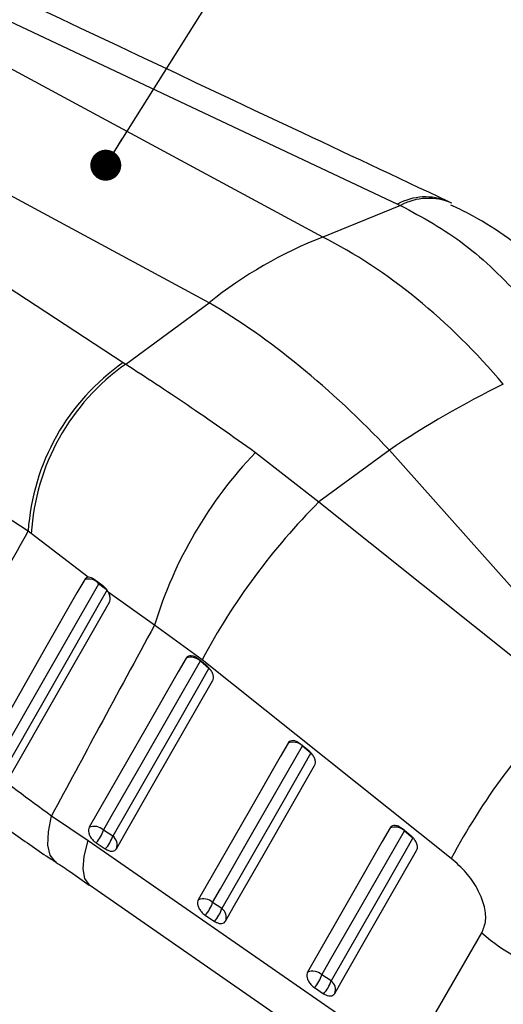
# Model space of a CAD drawing. Header units: millimetres. Extents: x 0 to 420, y 0 to 297.
# Tile 25 of 28: x 378 to 394, y 180 to 212. Entities that reach past the tile are written whole.
import ezdxf

# ---------------------------------------------------------------- set-up
doc = ezdxf.new("R2010")
doc.units = ezdxf.units.MM
doc.layers.add('FORMATO', color=179, linetype='Continuous')
doc.dimstyles.new('SLDDIMSTYLE5', dxfattribs={"dimtxt": 0.18, "dimasz": 1.016, "dimexe": 0, "dimexo": 0.0625, "dimgap": 0, "dimtad": 0, "dimtih": 1, "dimtoh": 1, "dimdec": 0, "dimrnd": 1e-09, "dimzin": 0, "dimdsep": 46, "dimtxsty": 'Standard', "dimblk1": 'DOT', "dimblk2": 'DOT', "dimsah": 1, "dimcen": 0.09, "dimadec": 0, "dimazin": 0, "dimtfac": 1.016, "dimtdec": 0, "dimtofl": 0, "dimtmove": 0, "dimatfit": 3, "dimldrblk": 'DOT', "dimfxl": 0, "dimfrac": 2, "dimtolj": 1, "dimtzin": 0, "dimarcsym": 0})

# ---------------------------------------------------------------- blocks, each defined once
blk = doc.blocks.new('_Dot')
at = {"color": 0, "linetype": 'ByBlock', "lineweight": -2}
blk.add_line((-0.5, 0), (-1, 0), dxfattribs=at)
at = {"color": 0, "linetype": 'ByBlock', "const_width": 0.5}
blk.add_lwpolyline([(-0.25, 0, 1), (0.25, 0, 1)], format="xyb", close=True, dxfattribs=at)

msp = doc.modelspace()

# ---------------------------------------------------------------- linework, layer by layer
at = {"color": 7, "linetype": 'Continuous', "lineweight": 25}
for p, q in [((365.2591, 217.8491), (390.8618, 205.7973)), ((388.4106, 204.7128), (364.3971, 217.642)), ((384.6764, 202.557), (360.6628, 215.4863)), ((360.0534, 214.8439), (381.8563, 200.5986)), ((390.8618, 205.7973), (390.9545, 205.7535)), ((392.6304, 205.8292), (392.5191, 205.8823)), ((390.9545, 205.7535), (388.4106, 204.7128)), ((381.9357, 200.547), (384.6764, 202.557)), ((381.8563, 200.5986), (381.9357, 200.547)), ((390.5918, 197.7244), (388.2713, 196.0225)), ((397.5034, 189.9586), (390.5918, 197.7244)), ((386.1932, 197.6485), (388.2713, 196.0225)), ((378.7329, 195.0617), (376.893, 196.2573)), ((388.2713, 196.0225), (396.4471, 189.5025)), ((378.8333, 194.9827), (378.7329, 195.0617)), ((380.6999, 193.5534), (378.8333, 194.9827)), ((381.1834, 193.2757), (380.9024, 193.4832)), ((382.8795, 191.9807), (381.3639, 193.062)), ((384.4476, 190.8484), (382.8795, 191.9807)), ((384.6115, 190.6311), (384.3293, 190.8658)), ((384.3865, 190.8074), (384.6687, 190.5726)), ((392.6226, 184.3281), (384.4476, 190.8484)), ((387.9595, 187.8466), (387.6773, 188.0813)), ((387.7345, 188.0229), (388.0167, 187.7882)), ((379.4986, 185.7284), (380.7017, 184.9143)), ((381.5082, 185.0592), (381.2062, 185.2593)), ((391.3074, 185.062), (391.0252, 185.2968)), ((391.0824, 185.2384), (391.3646, 185.0037)), ((380.9642, 184.8386), (381.2663, 184.6384)), ((380.744, 183.4628), (389.8522, 177.143)), ((385.0916, 182.6849), (384.7896, 182.885)), ((384.5477, 182.4643), (384.8497, 182.2641)), ((391.6966, 178.5488), (393.6282, 181.89)), ((388.6751, 180.3106), (388.373, 180.5108)), ((388.1311, 180.09), (388.4332, 179.8899))]:
    msp.add_line(p, q, dxfattribs=at)
at = {"color": 8, "linetype": 'Continuous', "lineweight": 25}
for p, q in [((381.0538, 193.3416), (381.0582, 193.3755)), ((381.0538, 193.3416), (381.2955, 193.1654)), ((384.3907, 190.8153), (384.3865, 190.8074)), ((387.7387, 188.0308), (387.7345, 188.0229)), ((391.0866, 185.2463), (391.0824, 185.2384))]:
    msp.add_line(p, q, dxfattribs=at)
at = {"color": 7, "linetype": 'Continuous', "lineweight": 25, "flags": 128}
for points in [[(380.5883, 193.4805), (380.3357, 193.0381), (379.3185, 191.2562), (377.3288, 187.7698)], [(377.7939, 187.6278), (378.0481, 188.0735), (379.0651, 189.8562), (381.0538, 193.3416)], [(381.3255, 193.1435), (381.071, 192.6976), (380.053, 190.9144), (378.0612, 187.4246)], [(378.1305, 187.0127), (378.3812, 187.4516), (379.4, 189.2346), (381.3984, 192.7315)], [(383.9159, 190.8971), (383.6602, 190.4511), (382.6373, 188.6667), (380.7356, 185.349)], [(381.2062, 185.2593), (381.4619, 185.7054), (382.4847, 187.4898), (384.3865, 190.8074)], [(384.6687, 190.5726), (384.413, 190.1266), (383.3902, 188.3422), (381.5082, 185.0592)], [(381.6286, 184.6452), (381.8843, 185.0913), (382.9072, 186.8756), (384.7891, 190.1587)], [(387.2639, 188.1127), (387.0082, 187.6666), (385.9855, 185.8823), (384.319, 182.9747)], [(384.7896, 182.885), (385.0452, 183.3311), (386.0679, 185.1153), (387.7345, 188.0229)], [(388.0167, 187.7882), (387.7611, 187.3421), (386.7384, 185.5579), (385.0916, 182.6849)], [(385.2121, 182.2709), (385.4677, 182.7169), (386.4904, 184.5012), (388.1371, 187.3742)], [(390.6118, 185.3282), (390.3562, 184.8821), (389.3337, 183.098), (387.9024, 180.6004)], [(388.373, 180.5108), (388.6286, 180.9568), (389.6511, 182.7409), (391.0824, 185.2384)], [(380.7017, 184.9143), (388.7402, 179.336), (389.8099, 178.5937)], [(391.3646, 185.0037), (391.109, 184.5576), (390.0866, 182.7735), (388.6751, 180.3106)], [(388.7955, 179.8966), (389.0511, 180.3426), (390.0735, 182.1268), (391.4849, 184.5897)]]:
    msp.add_lwpolyline(points, dxfattribs=at)
at = {"color": 8, "linetype": 'Continuous', "lineweight": 25, "flags": 128}
for points in [[(379.6499, 184.2029), (379.6154, 184.2266), (379.4563, 184.4395), (379.3828, 184.7675), (379.3971, 185.2013), (379.4986, 185.7284)], [(380.7435, 183.4625), (380.7324, 183.4706), (380.5912, 183.6688), (380.5385, 183.9821), (380.5757, 184.4013), (380.7017, 184.9143)]]:
    msp.add_lwpolyline(points, dxfattribs=at)
at = {"color": 8, "linetype": 'Continuous', "lineweight": 25}
for centre, radius, start, end in [((391.7795, 204.1085), 1.9221, 67.35112, 118.51854), ((391.8722, 204.0366), 1.9467, 66.87674, 118.12427)]:
    msp.add_arc(centre, radius, start, end, dxfattribs=at)
at = {"color": 7, "linetype": 'Continuous', "lineweight": 25}
for centre, radius, start, end in [((393.3826, 191.7879), 13.8482, 111.041, 128.95362), ((386.0516, 194.5826), 7.3344, 124.8909, 176.25462), ((386.1831, 194.5319), 7.3636, 125.22634, 176.4895), ((407.3324, 173.0433), 29.8229, 115.84659, 124.14803), ((396.4977, 187.8215), 14.2391, 136.35874, 163.01659), ((403.8511, 180.509), 21.9864, 135.122, 151.94835), ((380.7038, 193.0183), 0.4765, 42.73208, 104.03432), ((384.0788, 190.4726), 0.4547, 47.40824, 110.99211), ((412.0181, 173.9932), 21.9772, 135.11363, 151.94889), ((387.4268, 187.6882), 0.4547, 47.40848, 110.99368), ((380.8985, 184.9246), 0.4547, 47.41296, 110.99873), ((380.0977, 185.6167), 1.1646, 318.07499, 342.12793), ((390.7747, 184.9037), 0.4547, 47.40857, 110.99569), ((380.3998, 185.4166), 1.1646, 318.0751, 342.12805), ((381.3095, 184.7768), 0.3453, 337.58245, 54.85064), ((384.4819, 182.5503), 0.4546, 47.41485, 111.00259), ((383.6812, 183.2424), 1.1646, 318.07655, 342.12955), ((383.9832, 183.0422), 1.1646, 318.07672, 342.12972), ((384.8929, 182.4025), 0.3453, 337.58298, 54.85131), ((397.5389, 186.2135), 5.8298, 227.86918, 285.5465), ((388.0654, 180.176), 0.4546, 47.41788, 111.00867), ((387.2646, 180.8681), 1.1646, 318.07919, 342.13204), ((387.5667, 180.6679), 1.1646, 318.07949, 342.13232), ((388.4763, 180.0283), 0.3453, 337.58419, 54.85251)]:
    msp.add_arc(centre, radius, start, end, dxfattribs=at)
for major_axis, ratio, start_param, end_param in [((-7.411, 16.8694), 0.6718995, 5.1286405, 5.596828), ((-10.6266, 15.0513), 0.4704592, 5.011826, 5.4800135)]:
    msp.add_ellipse((386.9605, 188.5077), major_axis=major_axis, ratio=ratio, start_param=start_param, end_param=end_param, dxfattribs=at)
for points, knots in [([(392.519, 205.8828), (390.8178, 206.6831), (382.3464, 210.6687), (373.8795, 214.6561), (367.113, 217.8428)], [0, 0, 0, 0, 0.200818, 1, 1, 1, 1]), ([(390.9545, 205.7535), (391.6733, 205.3623), (393.1332, 204.5676), (394.3392, 203.332), (394.9515, 202.7046)], [0, 0, 0, 0, 0.4922788, 1, 1, 1, 1]), ([(397.1771, 202.2021), (396.934, 202.4848), (396.3966, 203.1095), (395.4509, 203.9676), (394.3665, 204.7831), (393.4131, 205.3867), (392.805, 205.6712), (392.6083, 205.7632)], [0, 0, 0, 0, 0.1899629, 0.4198844, 0.6524715, 0.8875651, 1, 1, 1, 1]), ([(381.9357, 200.547), (382.5928, 200.1202), (383.9276, 199.2533), (385.4303, 198.1889), (386.1932, 197.6485)], [0, 0, 0, 0, 0.4922788, 1, 1, 1, 1]), ([(375.368, 189.0864), (376.0185, 190.2403), (377.1406, 192.2309), (378.2617, 194.224), (378.7329, 195.0617)], [0, 0, 0, 0, 0.5797188, 1, 1, 1, 1]), ([(380.6999, 193.5534), (380.6789, 193.549), (380.6324, 193.5392), (380.6039, 193.5013), (380.5883, 193.4805)], [0, 0, 0, 0, 0.4504804, 1, 1, 1, 1]), ([(380.9024, 193.4832), (380.8718, 193.5026), (380.8085, 193.543), (380.7398, 193.5562), (380.7059, 193.5538), (380.6999, 193.5534)], [0, 0, 0, 0, 0.4349743, 0.9007411, 1, 1, 1, 1]), ([(381.3639, 193.062), (381.3412, 193.0995), (381.2959, 193.1745), (381.2276, 193.2421), (381.1894, 193.2711), (381.1834, 193.2757)], [0, 0, 0, 0, 0.4572711, 0.9144482, 1, 1, 1, 1]), ([(381.3984, 192.7315), (381.4088, 192.7571), (381.4302, 192.8099), (381.4218, 192.9181), (381.3925, 193.0059), (381.3684, 193.0531), (381.3639, 193.062)], [0, 0, 0, 0, 0.2976338, 0.6126143, 0.9272871, 1, 1, 1, 1]), ([(382.8795, 191.9807), (382.2756, 190.8654), (381.1476, 188.7822), (380.0217, 186.6972), (379.4986, 185.7284)], [0, 0, 0, 0, 0.5353792, 1, 1, 1, 1]), ([(384.3293, 190.8658), (384.3007, 190.8872), (384.2376, 190.9343), (384.1336, 190.9744), (384.0337, 190.981), (383.9576, 190.9532), (383.9286, 190.9142), (383.9159, 190.8971)], [0, 0, 0, 0, 0.1801781, 0.3974953, 0.6148127, 0.8321301, 1, 1, 1, 1]), ([(384.7891, 190.1587), (384.7893, 190.159), (384.8033, 190.1835), (384.8196, 190.2425), (384.807, 190.3491), (384.759, 190.4622), (384.6895, 190.5602), (384.6343, 190.6104), (384.6115, 190.6311)], [0, 0, 0, 0, 0.0030826, 0.2151738, 0.4272647, 0.6393554, 0.8514461, 1, 1, 1, 1]), ([(375.368, 189.0864), (375.989, 188.5192), (377.2451, 187.3719), (378.7418, 186.2804), (379.4986, 185.7284)], [0, 0, 0, 0, 0.494386, 1, 1, 1, 1]), ([(387.6773, 188.0813), (387.6487, 188.1027), (387.5855, 188.1498), (387.4816, 188.1899), (387.3817, 188.1965), (387.3056, 188.1687), (387.2766, 188.1297), (387.2639, 188.1127)], [0, 0, 0, 0, 0.1801895, 0.3975052, 0.6148211, 0.832137, 1, 1, 1, 1]), ([(388.1371, 187.3742), (388.1477, 187.4012), (388.1689, 187.4553), (388.1551, 187.5634), (388.108, 187.676), (388.0383, 187.7748), (387.9827, 187.8255), (387.9595, 187.8466)], [0, 0, 0, 0, 0.2120934, 0.4241903, 0.6362871, 0.8483839, 1, 1, 1, 1]), ([(376.0075, 186.9077), (376.3539, 186.6212), (377.0653, 186.033), (378.2382, 185.1642), (379.1091, 184.5459), (379.596, 184.236), (379.6499, 184.2017)], [0, 0, 0, 0, 0.3112363, 0.6391291, 0.9601152, 1, 1, 1, 1]), ([(380.7356, 185.349), (380.7252, 185.3229), (380.704, 185.2699), (380.7166, 185.1636), (380.7624, 185.0505), (380.8391, 184.9424), (380.9126, 184.8741), (380.9558, 184.8443), (380.9642, 184.8386)], [0, 0, 0, 0, 0.1858245, 0.3777929, 0.5697612, 0.7617294, 0.9536976, 1, 1, 1, 1]), ([(391.0252, 185.2968), (390.9965, 185.3181), (390.9334, 185.3653), (390.8295, 185.4054), (390.7296, 185.412), (390.6535, 185.3842), (390.6245, 185.3452), (390.6118, 185.3282)], [0, 0, 0, 0, 0.18020621, 0.3975196, 0.61483329, 0.83214703, 1, 1, 1, 1]), ([(391.4849, 184.5897), (391.4952, 184.6151), (391.5162, 184.6675), (391.5045, 184.773), (391.4592, 184.8856), (391.3895, 184.9869), (391.3322, 185.0393), (391.3074, 185.062)], [0, 0, 0, 0, 0.2010784, 0.4131642, 0.6252496, 0.837335, 1, 1, 1, 1]), ([(381.2663, 184.6384), (381.2926, 184.6228), (381.3546, 184.5861), (381.453, 184.5607), (381.5463, 184.5694), (381.6024, 184.605), (381.6231, 184.6366), (381.6286, 184.6452)], [0, 0, 0, 0, 0.1794606, 0.4229273, 0.6663942, 0.9098612, 1, 1, 1, 1]), ([(379.6391, 184.2065), (379.8019, 184.1005), (380.1715, 183.8599), (380.5366, 183.599), (380.7409, 183.4531)], [0, 0, 0, 0, 0.4405358, 1, 1, 1, 1]), ([(393.6282, 181.89), (393.6804, 182.0199), (393.7849, 182.2797), (393.7198, 182.7995), (393.4933, 183.3443), (393.1205, 183.885), (392.791, 184.1783), (392.6226, 184.3281)], [0, 0, 0, 0, 0.197326, 0.3948326, 0.589882, 0.7904984, 1, 1, 1, 1]), ([(384.319, 182.9747), (384.3086, 182.9486), (384.2874, 182.8956), (384.3, 182.7893), (384.3458, 182.6762), (384.4225, 182.5682), (384.496, 182.4998), (384.5392, 182.4701), (384.5477, 182.4643)], [0, 0, 0, 0, 0.1858174, 0.3777872, 0.5697567, 0.761726, 0.9536954, 1, 1, 1, 1]), ([(384.8497, 182.2641), (384.876, 182.2486), (384.9379, 182.2118), (385.0363, 182.1864), (385.1297, 182.195), (385.1857, 182.2307), (385.2064, 182.2623), (385.2121, 182.2709)], [0, 0, 0, 0, 0.1791965, 0.4226606, 0.6661251, 0.9095897, 1, 1, 1, 1]), ([(387.9024, 180.6004), (387.892, 180.5744), (387.8709, 180.5214), (387.8834, 180.4152), (387.9292, 180.3021), (388.0059, 180.1941), (388.0793, 180.1256), (388.1227, 180.0959), (388.1311, 180.09)], [0, 0, 0, 0, 0.1855065, 0.3774775, 0.5694482, 0.7614185, 0.9533889, 1, 1, 1, 1]), ([(388.4332, 179.8899), (388.4374, 179.8872), (388.4768, 179.8616), (388.5546, 179.8255), (388.6575, 179.8111), (388.7447, 179.8327), (388.7787, 179.8754), (388.7955, 179.8966)], [0, 0, 0, 0, 0.0290844, 0.272689, 0.5162943, 0.7599003, 1, 1, 1, 1])]:
    msp.add_open_spline(points, degree=3, knots=knots, dxfattribs=at)

# ---------------------------------------------------------------- leaders
at = {"layer": 'FORMATO'}
msp.add_leader([(381.2808, 207.0704), (392.0534, 224.2242)], dimstyle='SLDDIMSTYLE5', dxfattribs=at)

doc.saveas('drawing.dxf')
